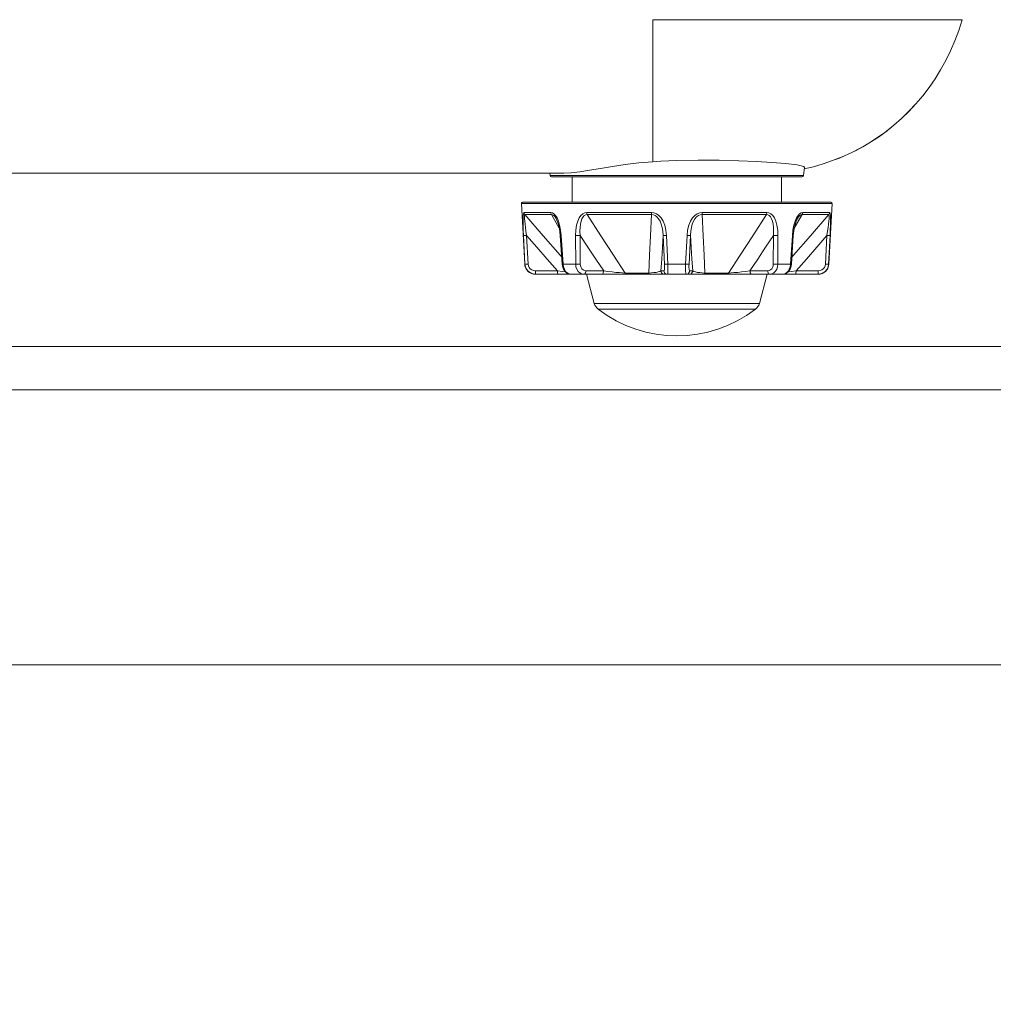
# Model space of a CAD drawing. Header units: millimetres. Extents: x 3925 to 5043, y -86 to 778.
# Tile 96 of 158: x 4697 to 4731, y 231 to 265. Entities that reach past the tile are written whole.
import ezdxf

# ---------------------------------------------------------------- set-up
doc = ezdxf.new("R2010")
doc.units = ezdxf.units.MM
doc.header["$LTSCALE"] = 46.255
doc.header["$PDMODE"] = 3
doc.header["$PDSIZE"] = 1
doc.layers.get('Defpoints').update_dxf_attribs({"linetype": 'CONTINUOUS'})
for name, color, linetype in [('140-154101-01_RIGGDXF_DIMENSION', 7, 'CONTINUOUS'), ('140-154101-0DXF_CONTINUOUS_LINE', 7, 'CONTINUOUS'), ('H30-BOTTOM-CDXF_CONTINUOUS_LINE', 7, 'CONTINUOUS'), ('RUBBER-FOOT-DXF_CONTINUOUS_LINE', 7, 'CONTINUOUS')]:
    doc.layers.add(name, color=color, linetype=linetype)
doc.styles.add('SLDTEXTSTYLE0', font='arialbd.ttf', dxfattribs={"height": 5.5})
doc.dimstyles.new('SLDDIMSTYLE2', dxfattribs={"dimtxt": 5.650301, "dimasz": 4.572, "dimexe": 0, "dimexo": 0.0625, "dimgap": 1.412575, "dimtad": 0, "dimtih": 1, "dimtoh": 1, "dimlfac": 3.5, "dimrnd": 1e-09, "dimzin": 4, "dimdsep": 46, "dimtxsty": 'SLDTEXTSTYLE0', "dimsah": 1, "dimcen": 0.09, "dimadec": 0, "dimazin": 1, "dimtol": 1, "dimtp": 0.5, "dimtm": 0.5, "dimtfac": 1, "dimtdec": 1, "dimtofl": 0, "dimtmove": 0, "dimatfit": 3, "dimfxl": 1, "dimfrac": 2, "dimtolj": 1, "dimarcsym": 0})

# ---------------------------------------------------------------- blocks, each defined once
blk = doc.blocks.new('*D69')
at = {"layer": '140-154101-01_RIGGDXF_DIMENSION', "color": 0, "linetype": 'Continuous', "lineweight": -2}
for p, q in [((4758.217, 271.493), (4758.217, 194.516)), ((4731.842, 266.215), (4731.842, 194.516)), ((4731.842, 194.516), (4680.466, 194.516)), ((4754.217, 194.516), (4735.842, 194.516))]:
    blk.add_line(p, q, dxfattribs=at)
at = {"layer": '140-154101-01_RIGGDXF_DIMENSION', "color": 0, "linetype": 'Continuous'}
for points in [[(4735.842, 195.182), (4735.842, 193.849), (4731.842, 194.516)], [(4754.217, 195.182), (4754.217, 193.849), (4758.217, 194.516)]]:
    blk.add_solid(points, dxfattribs=at)
at = {"layer": 'Defpoints', "color": 0, "linetype": 'Continuous'}
for p in [(4758.217, 271.556), (4731.842, 266.277), (4758.217, 194.516)]:
    blk.add_point(p, dxfattribs=at)
at = {"layer": '140-154101-01_RIGGDXF_DIMENSION', "color": 0, "linetype": 'Continuous', "insert": (4704.154, 199.464), "char_height": 5.5, "attachment_point": 5, "style": 'SLDTEXTSTYLE0'}
blk.add_mtext('\\A1;105.50 [4.15]', dxfattribs=at)

msp = doc.modelspace()

# ---------------------------------------------------------------- linework, layer by layer
at = {"layer": '140-154101-0DXF_CONTINUOUS_LINE', "color": 7, "linetype": 'Continuous', "lineweight": 0}
for p, q in [((4655.7174, 253.6807), (4751.9674, 253.6807)), ((4655.7174, 252.1807), (4751.9674, 252.1807)), ((4655.7174, 242.6807), (4758.2174, 242.6807))]:
    msp.add_line(p, q, dxfattribs=at)
at = {"layer": 'H30-BOTTOM-CDXF_CONTINUOUS_LINE', "color": 7, "linetype": 'Continuous', "lineweight": 0}
for p, q in [((4730.0378, 264.9857), (4719.3424, 264.9857)), ((4719.3424, 260.0736), (4719.3424, 264.9857)), ((4729.7873, 264.2591), (4729.6388, 263.9136)), ((4729.6389, 263.9138), (4729.4747, 263.5794)), ((4729.4748, 263.5795), (4729.295, 263.2556)), ((4729.295, 263.2556), (4729.101, 262.9433)), ((4729.2951, 263.2558), (4729.1011, 262.9435)), ((4728.8942, 262.6438), (4728.675, 262.3566)), ((4727.9434, 261.5684), (4727.6775, 261.3337)), ((4727.4924, 261.1838), (4727.5389, 261.2206)), ((4727.5577, 261.2356), (4727.529, 261.2126)), ((4727.441, 261.144), (4727.3679, 261.0887)), ((4726.3694, 260.4652), (4726.0992, 260.3336)), ((4724.5822, 259.8792), (4724.5478, 259.5996)), ((4655.7174, 259.6807), (4716.2591, 259.6807)), ((4715.7771, 259.6807), (4715.787, 259.5996)), ((4724.5478, 259.5996), (4715.787, 259.5996)), ((4724.4982, 259.5557), (4715.8367, 259.5557))]:
    msp.add_line(p, q, dxfattribs=at)
for points in [[(4730.0378, 264.9857), (4729.9203, 264.6164), (4729.7874, 264.2591)], [(4729.1011, 262.9435), (4728.894, 262.6436), (4728.6748, 262.3563)], [(4728.675, 262.3566), (4728.4426, 262.0804), (4728.1982, 261.8171), (4727.9431, 261.5681)], [(4728.4428, 262.0807), (4728.1985, 261.8174), (4727.9434, 261.5684)], [(4727.6779, 261.334), (4727.4002, 261.1131), (4727.1128, 260.9075), (4726.817, 260.7177), (4726.5138, 260.5436), (4726.2004, 260.3833)], [(4727.4015, 261.1141), (4727.4272, 261.1335), (4727.4934, 261.1846)], [(4727.3679, 261.0887), (4727.2701, 261.0169), (4727.1453, 260.9289), (4726.9934, 260.8272), (4726.8146, 260.7146), (4726.6073, 260.5932), (4726.3694, 260.4652)], [(4726.2004, 260.3833), (4725.8832, 260.2398), (4725.5589, 260.1114), (4725.2297, 259.9991), (4724.8945, 259.9031), (4724.576, 259.8292)], [(4726.0992, 260.3336), (4725.7946, 260.2019), (4725.6623, 260.1523)], [(4719.3424, 260.0741), (4718.8528, 260.0314), (4718.3835, 259.9747), (4717.9405, 259.9097), (4717.528, 259.8428), (4717.1503, 259.7803), (4716.8106, 259.7285), (4716.5124, 259.6934), (4716.2591, 259.6807)], [(4720.1674, 260.1171), (4719.8911, 260.1056), (4719.6159, 260.0911), (4719.3424, 260.0741)], [(4724.5821, 259.8789), (4724.5584, 259.9091), (4724.3268, 259.9662), (4723.9336, 260.011), (4723.4565, 260.0486), (4722.92, 260.0817), (4722.312, 260.1101), (4721.6296, 260.1294), (4720.904, 260.1332), (4720.1674, 260.1171)]]:
    msp.add_lwpolyline(points, dxfattribs=at)
for centre, start, end in [((4715.8367, 259.6057), 187, 270), ((4724.4982, 259.6057), 270, 353)]:
    msp.add_arc(centre, 0.05, start, end, dxfattribs=at)
at = {"layer": 'RUBBER-FOOT-DXF_CONTINUOUS_LINE', "color": 7, "linetype": 'Continuous', "lineweight": 0}
for p, q in [((4716.5424, 258.6807), (4716.5424, 259.5557)), ((4723.7924, 258.6807), (4723.7924, 259.5557)), ((4714.7952, 258.628), (4725.5397, 258.628)), ((4714.9048, 256.536), (4714.7952, 258.628)), ((4714.8451, 258.6807), (4725.4897, 258.6807)), ((4725.43, 256.536), (4725.5397, 258.628)), ((4714.8836, 258.3224), (4715.8106, 258.3224)), ((4714.9123, 258.2486), (4715.8343, 258.2486)), ((4715.8343, 258.2486), (4716.1032, 257.78)), ((4715.9937, 258.1098), (4715.9939, 258.1095)), ((4719.2898, 258.3224), (4717.0518, 258.3224)), ((4719.2946, 258.2486), (4717.0687, 258.2486)), ((4723.2662, 258.2486), (4721.0403, 258.2486)), ((4723.2831, 258.3224), (4721.0451, 258.3224)), ((4724.2315, 257.7797), (4724.5006, 258.2486)), ((4724.341, 258.1095), (4724.3411, 258.1098)), ((4724.5006, 258.2486), (4725.4226, 258.2486)), ((4724.5242, 258.3224), (4725.4513, 258.3224)), ((4714.9138, 256.536), (4714.8648, 257.5245)), ((4714.9724, 257.5246), (4715.0215, 256.536)), ((4716.1679, 257.5245), (4716.1371, 257.5226)), ((4716.204, 256.5341), (4716.1371, 257.5226)), ((4716.1679, 257.5245), (4716.2355, 256.536)), ((4716.6679, 257.5245), (4716.6696, 256.536)), ((4716.8256, 257.5246), (4716.8281, 256.536)), ((4719.7441, 256.536), (4719.6985, 257.5246)), ((4719.8604, 256.536), (4719.8139, 257.5245)), ((4720.521, 257.5245), (4720.4744, 256.536)), ((4720.6364, 257.5246), (4720.5908, 256.536)), ((4723.5068, 256.536), (4723.5093, 257.5246)), ((4723.6653, 256.536), (4723.667, 257.5245)), ((4724.0994, 256.536), (4724.167, 257.5245)), ((4724.1978, 257.5226), (4724.1308, 256.5341)), ((4724.167, 257.5245), (4724.1978, 257.5226)), ((4725.3134, 256.536), (4725.3625, 257.5246)), ((4725.4701, 257.5245), (4725.4211, 256.536)), ((4714.9048, 256.536), (4714.9138, 256.536)), ((4716.2355, 256.536), (4716.204, 256.5341)), ((4716.2355, 256.536), (4716.6696, 256.536)), ((4719.8604, 256.536), (4720.4744, 256.536)), ((4723.6652, 256.536), (4724.0994, 256.536)), ((4724.0994, 256.536), (4724.1308, 256.5341)), ((4725.4211, 256.536), (4725.43, 256.536)), ((4716.0414, 256.2991), (4715.273, 256.2991)), ((4725.0556, 256.1807), (4715.2793, 256.1807)), ((4715.2899, 256.1807), (4715.2848, 256.1864)), ((4717.0214, 256.2991), (4717.6392, 256.2991)), ((4717.0424, 256.1807), (4717.3116, 255.1762)), ((4718.3788, 256.2253), (4719.1991, 256.2253)), ((4719.6168, 256.2991), (4719.7221, 256.2991)), ((4720.6127, 256.2991), (4720.718, 256.2991)), ((4721.1358, 256.2253), (4721.956, 256.2253)), ((4722.6956, 256.2991), (4723.3135, 256.2991)), ((4723.2924, 256.1807), (4723.0233, 255.1762)), ((4725.0619, 256.2991), (4724.2934, 256.2991)), ((4725.045, 256.1807), (4725.05, 256.1864)), ((4717.3116, 255.1762), (4723.0233, 255.1762)), ((4717.4464, 254.9751), (4722.8885, 254.9751))]:
    msp.add_line(p, q, dxfattribs=at)
for points in [[(4714.8836, 258.3224), (4714.8706, 258.3118), (4714.8601, 258.2778), (4714.8527, 258.218), (4714.8487, 258.1305), (4714.8481, 258.0166), (4714.8507, 257.8771), (4714.8563, 257.713), (4714.8648, 257.5245)], [(4714.8836, 258.3224), (4714.8878, 258.2961), (4714.8975, 258.2711), (4714.9123, 258.2486)], [(4714.9724, 257.5246), (4714.9501, 257.6722), (4714.9313, 257.804), (4714.9161, 257.9203), (4714.9046, 258.0208), (4714.8972, 258.1048), (4714.8942, 258.1708), (4714.8959, 258.2169), (4714.9022, 258.2422), (4714.9123, 258.2486)], [(4716.1877, 256.7749), (4716.1314, 256.8392), (4715.5465, 257.5128), (4714.9123, 258.2486)], [(4715.8106, 258.3224), (4715.8623, 258.3118), (4715.9164, 258.2778), (4715.9708, 258.218), (4716.0239, 258.1305)], [(4715.8106, 258.3224), (4715.8141, 258.2959), (4715.8221, 258.2709), (4715.8343, 258.2486)], [(4715.8343, 258.2486), (4715.871, 258.2422), (4715.9116, 258.2169), (4715.9541, 258.1708), (4715.9937, 258.1098)], [(4715.9937, 258.1098), (4716.0219, 258.0535), (4716.064, 257.9403), (4716.107, 257.7645), (4716.1371, 257.5226)], [(4716.0239, 258.1305), (4716.0726, 258.0166), (4716.1144, 257.8771), (4716.1471, 257.713), (4716.1679, 257.5245)], [(4717.0518, 258.3224), (4716.9817, 258.3118), (4716.9128, 258.2778), (4716.8479, 258.218), (4716.7891, 258.1305), (4716.7397, 258.0165), (4716.7015, 257.8771), (4716.6768, 257.713), (4716.6679, 257.5245)], [(4717.0687, 258.2486), (4717.0177, 258.2422), (4716.9682, 258.2168), (4716.9231, 258.1707), (4716.885, 258.1046), (4716.855, 258.0206), (4716.8336, 257.9202), (4716.821, 257.804), (4716.818, 257.6723), (4716.8256, 257.5245)], [(4717.0687, 258.2486), (4717.06, 258.2709), (4717.0543, 258.2959), (4717.0518, 258.3224)], [(4718.3788, 256.2253), (4717.9794, 256.8392), (4717.5433, 257.5128), (4717.0687, 258.2486)], [(4719.2946, 258.2486), (4719.2577, 257.5145), (4719.2258, 256.8408), (4719.1991, 256.2253)], [(4719.2898, 258.3224), (4719.3759, 258.3118), (4719.4629, 258.2778), (4719.5472, 258.218), (4719.6264, 258.1305), (4719.6957, 258.0166), (4719.7523, 257.8771), (4719.7929, 257.713), (4719.8139, 257.5245)], [(4719.2946, 258.2486), (4719.2921, 258.2709), (4719.2905, 258.2958), (4719.2898, 258.3224)], [(4719.2946, 258.2486), (4719.3566, 258.2422), (4719.4202, 258.2169), (4719.4822, 258.1708), (4719.5392, 258.1048), (4719.589, 258.0208), (4719.6309, 257.9202), (4719.6639, 257.804), (4719.687, 257.6722), (4719.6985, 257.5245)], [(4721.0451, 258.3224), (4720.9589, 258.3118), (4720.872, 258.2778), (4720.7876, 258.218), (4720.7085, 258.1305), (4720.6391, 258.0165), (4720.5826, 257.8771), (4720.542, 257.713), (4720.521, 257.5245)], [(4721.0403, 258.2486), (4720.9783, 258.2422), (4720.9146, 258.2168), (4720.8526, 258.1707), (4720.7956, 258.1046), (4720.7457, 258.0206), (4720.704, 257.9202), (4720.671, 257.804), (4720.6479, 257.6723), (4720.6364, 257.5245)], [(4721.0403, 258.2486), (4721.0427, 258.2709), (4721.0444, 258.2959), (4721.0451, 258.3224)], [(4721.1358, 256.2253), (4721.1091, 256.8392), (4721.0773, 257.5128), (4721.0403, 258.2486)], [(4723.2662, 258.2486), (4722.7927, 257.5145), (4722.3565, 256.8408), (4721.956, 256.2253)], [(4723.2662, 258.2486), (4723.2749, 258.2709), (4723.2806, 258.2958), (4723.2831, 258.3224)], [(4723.2662, 258.2486), (4723.3171, 258.2422), (4723.3666, 258.2169), (4723.4117, 258.1708), (4723.4498, 258.1048), (4723.4798, 258.0208), (4723.5013, 257.9202), (4723.5139, 257.804), (4723.5169, 257.6722), (4723.5093, 257.5245)], [(4723.2831, 258.3224), (4723.3532, 258.3118), (4723.4221, 258.2778), (4723.4869, 258.218), (4723.5457, 258.1305), (4723.5952, 258.0166), (4723.6333, 257.8771), (4723.6581, 257.713), (4723.6669, 257.5245)], [(4725.4226, 258.2486), (4724.7899, 257.5145), (4724.2049, 256.8408), (4724.1471, 256.7749)], [(4724.3109, 258.1305), (4724.2623, 258.0165), (4724.2205, 257.8771), (4724.1878, 257.713), (4724.167, 257.5245)], [(4724.1978, 257.5226), (4724.2282, 257.7662), (4724.2711, 257.9412), (4724.3132, 258.054), (4724.3411, 258.1098)], [(4724.5242, 258.3224), (4724.4725, 258.3118), (4724.4185, 258.2778), (4724.364, 258.218), (4724.3109, 258.1305)], [(4724.3411, 258.1098), (4724.3807, 258.1708), (4724.4234, 258.2169), (4724.4639, 258.2422), (4724.5006, 258.2486)], [(4724.5242, 258.3224), (4724.5208, 258.2961), (4724.5128, 258.2711), (4724.5006, 258.2486)], [(4725.4226, 258.2486), (4725.4327, 258.2422), (4725.439, 258.2169), (4725.4407, 258.1708), (4725.4377, 258.1048), (4725.4302, 258.0208), (4725.4187, 257.9202), (4725.4035, 257.804), (4725.3847, 257.6722), (4725.3625, 257.5245)], [(4725.4513, 258.3224), (4725.4471, 258.2959), (4725.4373, 258.2709), (4725.4226, 258.2486)], [(4725.4513, 258.3224), (4725.4643, 258.3118), (4725.4748, 258.2778), (4725.4821, 258.218), (4725.4862, 258.1305), (4725.4868, 258.0166), (4725.4841, 257.8771), (4725.4785, 257.713), (4725.4701, 257.5245)], [(4714.8648, 257.5245), (4714.8749, 257.5231), (4714.8981, 257.5226), (4714.9319, 257.5231), (4714.9725, 257.5245)], [(4714.9724, 257.5246), (4715.3272, 257.1154), (4715.6851, 256.705), (4716.0414, 256.2991)], [(4716.8256, 257.5245), (4716.7879, 257.5231), (4716.7458, 257.5226), (4716.7042, 257.5231), (4716.6679, 257.5245)], [(4716.8256, 257.5246), (4717.0955, 257.1154), (4717.3679, 256.705), (4717.6392, 256.2991)], [(4719.6168, 256.2991), (4719.6442, 256.705), (4719.6715, 257.1154), (4719.6985, 257.5246)], [(4719.6985, 257.5245), (4719.7114, 257.5231), (4719.7371, 257.5226), (4719.7726, 257.5231), (4719.8139, 257.5245)], [(4720.6364, 257.5245), (4720.6235, 257.5231), (4720.5978, 257.5226), (4720.5623, 257.5231), (4720.521, 257.5245)], [(4720.6364, 257.5246), (4720.6634, 257.1154), (4720.6907, 256.705), (4720.718, 256.2991)], [(4722.6956, 256.2991), (4722.967, 256.705), (4723.2393, 257.1154), (4723.5093, 257.5246)], [(4723.5093, 257.5245), (4723.547, 257.5231), (4723.5891, 257.5226), (4723.6306, 257.5231), (4723.667, 257.5245)], [(4724.2934, 256.2991), (4724.6499, 256.705), (4725.0077, 257.1154), (4725.3625, 257.5246)], [(4725.4701, 257.5245), (4725.46, 257.5231), (4725.4367, 257.5226), (4725.4029, 257.5231), (4725.3624, 257.5245)], [(4715.2899, 256.1807), (4715.195, 256.1927), (4715.1067, 256.2279), (4715.0297, 256.2842), (4714.9698, 256.3575), (4714.9304, 256.4435), (4714.9138, 256.536)], [(4714.9138, 256.536), (4714.9236, 256.5346), (4714.9469, 256.5341), (4714.9808, 256.5346), (4715.0215, 256.536)], [(4715.273, 256.2991), (4715.209, 256.3073), (4715.1499, 256.3308), (4715.0984, 256.3686), (4715.0586, 256.4175), (4715.0324, 256.4746), (4715.0215, 256.536)], [(4716.204, 256.5341), (4716.2149, 256.4576), (4716.2485, 256.3578), (4716.3031, 256.2729), (4716.3726, 256.2141), (4716.4484, 256.1848), (4716.4908, 256.1807)], [(4716.2355, 256.536), (4716.2488, 256.443), (4716.2769, 256.3571), (4716.3179, 256.284), (4716.3696, 256.2279), (4716.4283, 256.1927), (4716.4911, 256.1807)], [(4716.8281, 256.536), (4716.7901, 256.5346), (4716.7477, 256.5341), (4716.706, 256.5346), (4716.6696, 256.536)], [(4716.6696, 256.536), (4716.6799, 256.443), (4716.7079, 256.3571), (4716.7514, 256.284), (4716.8083, 256.2279), (4716.8743, 256.1927), (4716.9459, 256.1807)], [(4716.8281, 256.536), (4716.8346, 256.4744), (4716.8535, 256.4174), (4716.8836, 256.3686), (4716.9233, 256.331), (4716.9702, 256.3073), (4717.0214, 256.2991)], [(4719.7221, 256.2991), (4719.7305, 256.3073), (4719.7374, 256.3311), (4719.7424, 256.3687), (4719.7452, 256.4175), (4719.7458, 256.4744), (4719.7441, 256.536)], [(4719.7441, 256.536), (4719.7571, 256.5346), (4719.783, 256.5341), (4719.8189, 256.5346), (4719.8604, 256.536)], [(4719.8458, 256.1807), (4719.8521, 256.1927), (4719.8572, 256.2279), (4719.8609, 256.2842), (4719.8627, 256.3575), (4719.8626, 256.4435), (4719.8604, 256.536)], [(4720.4744, 256.536), (4720.4723, 256.443), (4720.4722, 256.3571), (4720.474, 256.284), (4720.4776, 256.2279), (4720.4828, 256.1927), (4720.4891, 256.1807)], [(4720.5908, 256.536), (4720.5778, 256.5346), (4720.5518, 256.5341), (4720.516, 256.5346), (4720.4744, 256.536)], [(4720.5908, 256.536), (4720.5891, 256.4744), (4720.5896, 256.4174), (4720.5925, 256.3686), (4720.5975, 256.331), (4720.6044, 256.3073), (4720.6127, 256.2991)], [(4723.3135, 256.2991), (4723.3646, 256.3073), (4723.4116, 256.3311), (4723.4513, 256.3687), (4723.4814, 256.4175), (4723.5003, 256.4744), (4723.5068, 256.536)], [(4723.3889, 256.1807), (4723.4605, 256.1927), (4723.5266, 256.2279), (4723.5836, 256.2842), (4723.6272, 256.3575), (4723.655, 256.4435), (4723.6652, 256.536)], [(4723.5068, 256.536), (4723.5448, 256.5346), (4723.5871, 256.5341), (4723.6289, 256.5346), (4723.6653, 256.536)], [(4723.8438, 256.1807), (4723.9064, 256.1927), (4723.9653, 256.2279), (4724.0171, 256.2842), (4724.0582, 256.3576), (4724.0862, 256.4435), (4724.0994, 256.536)], [(4723.844, 256.1807), (4723.8892, 256.1853), (4723.9647, 256.2155), (4724.0338, 256.2752), (4724.0877, 256.3606), (4724.1206, 256.4604), (4724.1308, 256.5341)], [(4725.4211, 256.536), (4725.4044, 256.443), (4725.3648, 256.3572), (4725.305, 256.284), (4725.2282, 256.2279), (4725.14, 256.1927), (4725.045, 256.1807)], [(4725.3134, 256.536), (4725.3023, 256.4742), (4725.276, 256.417), (4725.2363, 256.3684), (4725.185, 256.3308), (4725.126, 256.3073), (4725.0619, 256.2991)], [(4725.4211, 256.536), (4725.4113, 256.5346), (4725.388, 256.5341), (4725.3541, 256.5346), (4725.3134, 256.536)], [(4715.2848, 256.1864), (4715.2802, 256.203), (4715.2765, 256.229), (4715.274, 256.2621), (4715.273, 256.2991)], [(4716.308, 256.2687), (4716.2115, 256.2798), (4716.0415, 256.2991)], [(4716.0584, 256.1807), (4716.0533, 256.1864), (4716.0487, 256.203), (4716.045, 256.229), (4716.0425, 256.2621), (4716.0415, 256.2991)], [(4717.0214, 256.2991), (4717.0168, 256.2621), (4717.0057, 256.229), (4716.9891, 256.203), (4716.9685, 256.1864), (4716.9459, 256.1807)], [(4717.6393, 256.2991), (4717.6346, 256.2621), (4717.6235, 256.229), (4717.6069, 256.203), (4717.5864, 256.1864), (4717.5638, 256.1807)], [(4717.6393, 256.2991), (4717.7853, 256.2798), (4717.9268, 256.2633), (4718.06, 256.2495), (4718.1818, 256.2386), (4718.2891, 256.2305), (4718.3788, 256.2253)], [(4718.3788, 256.2253), (4718.3921, 256.2013), (4718.4082, 256.186), (4718.426, 256.1807)], [(4719.1991, 256.2253), (4719.2864, 256.2305), (4719.3727, 256.2386), (4719.4533, 256.2495), (4719.524, 256.2633), (4719.5804, 256.2798), (4719.6168, 256.2991)], [(4719.1991, 256.2253), (4719.2063, 256.2012), (4719.2151, 256.1859), (4719.2246, 256.1807)], [(4719.6168, 256.2991), (4719.6244, 256.2621), (4719.6427, 256.229), (4719.6698, 256.203), (4719.7035, 256.1864), (4719.7405, 256.1807)], [(4719.7221, 256.2991), (4719.7297, 256.2621), (4719.7479, 256.229), (4719.7751, 256.203), (4719.8088, 256.1864), (4719.8458, 256.1807)], [(4720.6127, 256.2991), (4720.6051, 256.2621), (4720.5869, 256.229), (4720.5597, 256.203), (4720.5261, 256.1864), (4720.4891, 256.1807)], [(4720.718, 256.2991), (4720.7104, 256.2621), (4720.6922, 256.229), (4720.665, 256.203), (4720.6314, 256.1864), (4720.5944, 256.1807)], [(4720.718, 256.2991), (4720.7545, 256.2798), (4720.8109, 256.2633), (4720.8816, 256.2495), (4720.9622, 256.2386), (4721.0485, 256.2305), (4721.1358, 256.2253)], [(4721.1358, 256.2253), (4721.1286, 256.2013), (4721.1199, 256.186), (4721.1102, 256.1807)], [(4721.956, 256.2253), (4721.9427, 256.2012), (4721.9265, 256.1859), (4721.9089, 256.1807)], [(4721.956, 256.2253), (4722.0457, 256.2305), (4722.153, 256.2386), (4722.2749, 256.2495), (4722.4081, 256.2633), (4722.5496, 256.2798), (4722.6956, 256.2991)], [(4722.6956, 256.2991), (4722.7003, 256.2621), (4722.7114, 256.229), (4722.728, 256.203), (4722.7485, 256.1864), (4722.7711, 256.1807)], [(4723.3135, 256.2991), (4723.3181, 256.2621), (4723.3292, 256.229), (4723.3458, 256.203), (4723.3663, 256.1864), (4723.3889, 256.1807)], [(4724.2934, 256.2991), (4724.1234, 256.2798), (4724.0262, 256.2686)], [(4724.2765, 256.1807), (4724.2815, 256.1864), (4724.2862, 256.203), (4724.2899, 256.229), (4724.2924, 256.2621), (4724.2934, 256.2991)], [(4725.05, 256.1864), (4725.0546, 256.203), (4725.0584, 256.229), (4725.0609, 256.2621), (4725.0619, 256.2991)]]:
    msp.add_lwpolyline(points, dxfattribs=at)
for centre, radius, start, end in [((4714.8451, 258.6307), 0.05, 90, 183), ((4725.4897, 258.6307), 0.05, 357, 90), ((4715.2793, 256.5557), 0.375, 183, 270), ((4725.0556, 256.5557), 0.375, 270, 357), ((4717.6738, 255.2732), 0.375, 195, 232.66025), ((4722.6611, 255.2732), 0.375, 307.33975, 345), ((4720.1674, 258.5419), 4.4862, 232.66025, 307.33975)]:
    msp.add_arc(centre, radius, start, end, dxfattribs=at)

# ---------------------------------------------------------------- dimensions: what is measured, and where the dimension line sits
at = {"layer": '140-154101-01_RIGGDXF_DIMENSION', "color": 2, "linetype": 'Continuous'}
dim = msp.add_linear_dim(base=(4758.2174, 194.5157), p1=(4731.8424, 266.2772), p2=(4758.2174, 271.5557), angle=0, dimstyle='SLDDIMSTYLE2', override={"dimtxt": 5, "dimasz": 4, "dimtad": 1, "dimtih": 0, "dimtoh": 0, "dimlfac": 4, "dimtol": 0, "dimtp": 0.01, "dimtm": 0.01, "dimtdec": 2, "dimtofl": 1, "dimtzin": 0}, dxfattribs=at)
dim.commit()
dim.dimension.update_dxf_attribs({"geometry": '*D69', "text_midpoint": (4704.1541, 194.5157), "dimtype": 160})

doc.saveas('drawing.dxf')
